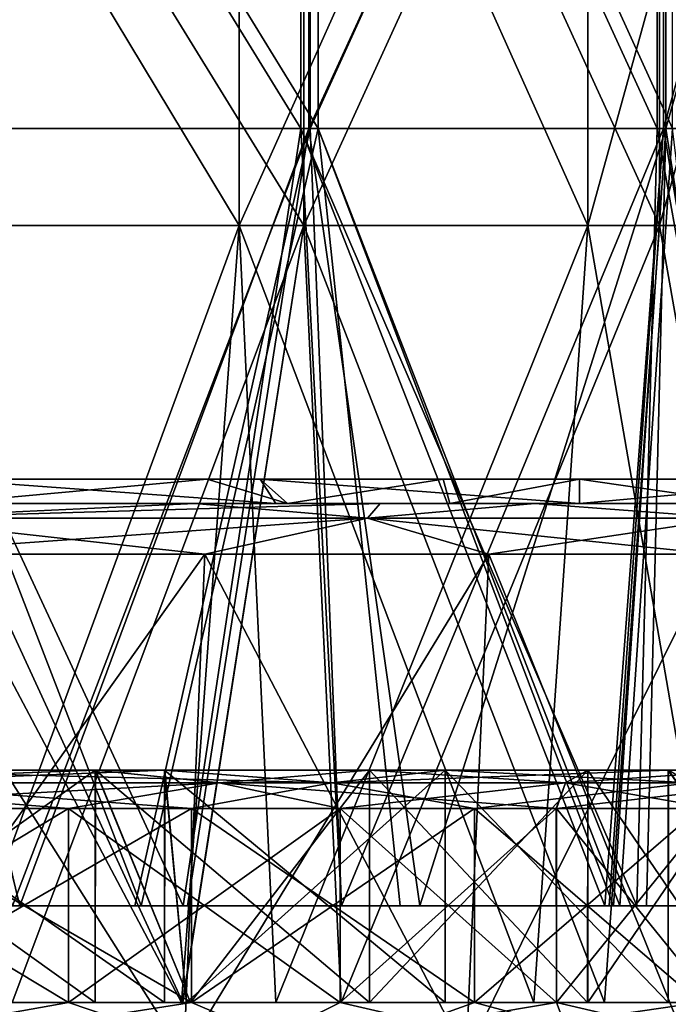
# Model space of a CAD drawing. Extents: x -207 to 207, y 0 to 988.
# Tile 92 of 144: x 150 to 184, y 206 to 257. Entities that reach past the tile are written whole.
import ezdxf

# ---------------------------------------------------------------- set-up
doc = ezdxf.new("R2010")
doc.units = 0
doc.header["$LTSCALE"] = 127.314815
for name, color, linetype in [('672', 7, 'CONTINUOUS'), ('673', 7, 'CONTINUOUS'), ('674', 7, 'CONTINUOUS'), ('675', 7, 'CONTINUOUS'), ('676', 7, 'CONTINUOUS'), ('677', 7, 'CONTINUOUS'), ('678', 7, 'CONTINUOUS'), ('679', 7, 'CONTINUOUS'), ('694', 7, 'CONTINUOUS'), ('695', 7, 'CONTINUOUS'), ('696', 7, 'CONTINUOUS'), ('697', 7, 'CONTINUOUS'), ('698', 7, 'CONTINUOUS'), ('699', 7, 'CONTINUOUS'), ('700', 7, 'CONTINUOUS'), ('701', 7, 'CONTINUOUS'), ('702', 7, 'CONTINUOUS'), ('703', 7, 'CONTINUOUS'), ('704', 7, 'CONTINUOUS'), ('705', 7, 'CONTINUOUS'), ('706', 7, 'CONTINUOUS'), ('707', 7, 'CONTINUOUS'), ('708', 7, 'CONTINUOUS'), ('709', 7, 'CONTINUOUS'), ('710', 7, 'CONTINUOUS'), ('711', 7, 'CONTINUOUS'), ('712', 7, 'CONTINUOUS'), ('713', 7, 'CONTINUOUS'), ('729', 7, 'CONTINUOUS'), ('731', 7, 'CONTINUOUS'), ('736', 7, 'CONTINUOUS')]:
    doc.layers.add(name, color=color, linetype=linetype)

msp = doc.modelspace()

# ---------------------------------------------------------------- linework, layer by layer
at = {"layer": '672', "color": 7, "linetype": 'CONTINUOUS'}
for points in [[(114.915, 233.5, -73.907), (128.898, 233.5, -33.771), (153.22, 233.5, -73.907), (114.915, 233.5, -73.907)], [(114.915, 233.5, -73.907), (153.22, 233.5, -73.907), (133.139, 233.5, -114.042), (114.915, 233.5, -73.907)], [(162.798, 233.5, 127.851), (149.003, 233.5, 86.634), (125.542, 233.5, 126.77), (162.798, 233.5, 127.851)], [(162.798, 233.5, 127.851), (125.542, 233.5, 126.77), (146.368, 233.5, 146.374), (162.798, 233.5, 127.851)], [(164.355, 233.5, 46.499), (131.194, 233.5, 6.364), (127.832, 233.5, 46.499), (164.355, 233.5, 46.499)], [(164.355, 233.5, 46.499), (127.832, 233.5, 46.499), (149.003, 233.5, 86.634), (164.355, 233.5, 46.499)], [(165.725, 233.5, -33.771), (128.898, 233.5, -33.771), (131.194, 233.5, 6.364), (165.725, 233.5, -33.771)], [(128.898, 233.5, -33.771), (165.725, 233.5, -33.771), (153.22, 233.5, -73.907), (128.898, 233.5, -33.771)], [(168.678, 233.5, 6.364), (165.725, 233.5, -33.771), (131.194, 233.5, 6.364), (168.678, 233.5, 6.364)], [(168.678, 233.5, 6.364), (131.194, 233.5, 6.364), (164.355, 233.5, 46.499), (168.678, 233.5, 6.364)], [(133.139, 233.5, -114.042), (153.22, 233.5, -73.907), (172.235, 233.5, -114.821), (133.139, 233.5, -114.042)], [(133.139, 233.5, -114.042), (172.235, 233.5, -114.821), (137.758, 233.5, -154.505), (133.139, 233.5, -114.042)], [(137.758, 233.5, -154.505), (172.235, 233.5, -114.821), (146.362, 233.5, -146.381), (137.758, 233.5, -154.505)], [(146.362, 233.5, -146.381), (172.235, 233.5, -114.821), (160.077, 233.5, -131.242), (146.362, 233.5, -146.381)], [(187.706, 233.5, 87.266), (164.355, 233.5, 46.499), (149.003, 233.5, 86.634), (187.706, 233.5, 87.266)], [(187.706, 233.5, 87.266), (149.003, 233.5, 86.634), (179.268, 233.5, 103.499), (187.706, 233.5, 87.266)], [(179.268, 233.5, 103.499), (149.003, 233.5, 86.634), (162.798, 233.5, 127.851), (179.268, 233.5, 103.499)], [(153.22, 233.5, -73.907), (165.725, 233.5, -33.771), (193.108, 233.5, -74.554), (153.22, 233.5, -73.907)], [(153.22, 233.5, -73.907), (193.108, 233.5, -74.554), (172.235, 233.5, -114.821), (153.22, 233.5, -73.907)], [(201.68, 233.5, 46.627), (168.678, 233.5, 6.364), (164.355, 233.5, 46.499), (201.68, 233.5, 46.627)], [(201.68, 233.5, 46.627), (164.355, 233.5, 46.499), (199.947, 233.5, 53.574), (201.68, 233.5, 46.627)], [(199.947, 233.5, 53.574), (164.355, 233.5, 46.499), (187.706, 233.5, 87.266), (199.947, 233.5, 53.574)], [(204.186, 233.5, -34.014), (165.725, 233.5, -33.771), (168.678, 233.5, 6.364), (204.186, 233.5, -34.014)], [(165.725, 233.5, -33.771), (204.186, 233.5, -34.014), (193.108, 233.5, -74.554), (165.725, 233.5, -33.771)], [(206.9, 233.5, 6.438), (204.186, 233.5, -34.014), (168.678, 233.5, 6.364), (206.9, 233.5, 6.438)], [(206.9, 233.5, 6.438), (168.678, 233.5, 6.364), (205.275, 233.5, 26.664), (206.9, 233.5, 6.438)], [(205.275, 233.5, 26.664), (168.678, 233.5, 6.364), (201.68, 233.5, 46.627), (205.275, 233.5, 26.664)], [(172.235, 233.5, -114.821), (193.108, 233.5, -74.554), (179.264, 233.5, -103.506), (172.235, 233.5, -114.821)]]:
    msp.add_3dface(points, dxfattribs=at)
at = {"layer": '673', "color": 7, "linetype": 'CONTINUOUS'}
for points in [[(146.362, 233.5, -146.381), (160.077, 233.5, -131.242), (146.368, 232.25, -146.374), (146.362, 233.5, -146.381)], [(146.368, 232.25, -146.374), (160.077, 233.5, -131.242), (164.219, 232.25, -126.02), (146.368, 232.25, -146.374)], [(160.077, 233.5, -131.242), (172.235, 233.5, -114.821), (164.219, 232.25, -126.02), (160.077, 233.5, -131.242)], [(164.219, 232.25, -126.02), (172.235, 233.5, -114.821), (172.59, 232.25, -114.287), (164.219, 232.25, -126.02)], [(172.235, 233.5, -114.821), (179.264, 233.5, -103.506), (172.59, 232.25, -114.287), (172.235, 233.5, -114.821)], [(172.59, 232.25, -114.287), (179.264, 233.5, -103.506), (179.268, 232.25, -103.499), (172.59, 232.25, -114.287)], [(179.264, 233.5, -103.506), (193.108, 233.5, -74.554), (179.268, 232.25, -103.499), (179.264, 233.5, -103.506)], [(179.268, 232.25, -103.499), (193.108, 233.5, -74.554), (191.24, 232.25, -79.222), (179.268, 232.25, -103.499)]]:
    msp.add_3dface(points, dxfattribs=at)
at = {"layer": '674', "color": 7, "linetype": 'CONTINUOUS'}
for points in [[(163.61, 232.25, 126.81), (146.368, 233.5, 146.374), (146.362, 232.25, 146.381), (163.61, 232.25, 126.81)], [(162.798, 233.5, 127.851), (146.368, 233.5, 146.374), (163.61, 232.25, 126.81), (162.798, 233.5, 127.851)], [(179.268, 233.5, 103.499), (162.798, 233.5, 127.851), (179.264, 232.25, 103.506), (179.268, 233.5, 103.499)], [(179.264, 232.25, 103.506), (162.798, 233.5, 127.851), (164.214, 232.25, 126.027), (179.264, 232.25, 103.506)], [(164.214, 232.25, 126.027), (162.798, 233.5, 127.851), (163.61, 232.25, 126.81), (164.214, 232.25, 126.027)], [(187.923, 232.25, 86.797), (179.268, 233.5, 103.499), (179.264, 232.25, 103.506), (187.923, 232.25, 86.797)], [(187.706, 233.5, 87.266), (179.268, 233.5, 103.499), (187.923, 232.25, 86.797), (187.706, 233.5, 87.266)]]:
    msp.add_3dface(points, dxfattribs=at)
at = {"layer": '675', "color": 7, "linetype": 'CONTINUOUS'}
for points in [[(146.368, 232.25, -146.374), (164.219, 232.25, -126.02), (144.485, 232.25, -144.506), (146.368, 232.25, -146.374)], [(164.219, 232.25, -126.02), (168.997, 232.25, -114.883), (144.485, 232.25, -144.506), (164.219, 232.25, -126.02)], [(159.437, 232.25, 127.82), (146.362, 232.25, 146.381), (144.492, 232.25, 144.5), (159.437, 232.25, 127.82)], [(163.61, 232.25, 126.81), (146.362, 232.25, 146.381), (159.437, 232.25, 127.82), (163.61, 232.25, 126.81)], [(163.61, 232.25, 126.81), (159.437, 232.25, 127.82), (176.97, 232.25, 102.175), (163.61, 232.25, 126.81)], [(164.214, 232.25, 126.027), (163.61, 232.25, 126.81), (176.97, 232.25, 102.175), (164.214, 232.25, 126.027)], [(179.264, 232.25, 103.506), (164.214, 232.25, 126.027), (176.97, 232.25, 102.175), (179.264, 232.25, 103.506)], [(164.219, 232.25, -126.02), (172.59, 232.25, -114.287), (168.997, 232.25, -114.883), (164.219, 232.25, -126.02)], [(168.997, 232.25, -114.883), (172.59, 232.25, -114.287), (176.965, 232.25, -102.182), (168.997, 232.25, -114.883)], [(172.59, 232.25, -114.287), (179.268, 232.25, -103.499), (176.965, 232.25, -102.182), (172.59, 232.25, -114.287)], [(179.268, 232.25, -103.499), (190.261, 232.25, -74.558), (176.965, 232.25, -102.182), (179.268, 232.25, -103.499)], [(184.79, 232.25, 87.239), (179.264, 232.25, 103.506), (176.97, 232.25, 102.175), (184.79, 232.25, 87.239)], [(187.923, 232.25, 86.797), (179.264, 232.25, 103.506), (184.79, 232.25, 87.239), (187.923, 232.25, 86.797)], [(179.268, 232.25, -103.499), (191.24, 232.25, -79.222), (190.261, 232.25, -74.558), (179.268, 232.25, -103.499)]]:
    msp.add_3dface(points, dxfattribs=at)
at = {"layer": '676', "color": 7, "linetype": 'CONTINUOUS'}
for points in [[(144.485, 232.25, -144.506), (168.997, 232.25, -114.883), (143.157, 231.495, -143.157), (144.485, 232.25, -144.506)], [(143.157, 231.495, -143.157), (168.997, 232.25, -114.883), (168.335, 231.495, -112.478), (143.157, 231.495, -143.157)], [(168.997, 232.25, -114.883), (176.965, 232.25, -102.182), (168.335, 231.495, -112.478), (168.997, 232.25, -114.883)], [(168.335, 231.495, -112.478), (176.965, 232.25, -102.182), (187.044, 231.495, -77.476), (168.335, 231.495, -112.478)], [(176.965, 232.25, -102.182), (190.261, 232.25, -74.558), (187.044, 231.495, -77.476), (176.965, 232.25, -102.182)], [(143.157, 231.495, -143.157), (168.335, 231.495, -112.478), (142.554, 229.644, -142.554), (143.157, 231.495, -143.157)], [(142.554, 229.644, -142.554), (168.335, 231.495, -112.478), (159.941, 229.644, -122.727), (142.554, 229.644, -142.554)], [(159.941, 229.644, -122.727), (168.335, 231.495, -112.478), (174.592, 229.644, -100.801), (159.941, 229.644, -122.727)], [(168.335, 231.495, -112.478), (187.044, 231.495, -77.476), (174.592, 229.644, -100.801), (168.335, 231.495, -112.478)], [(174.592, 229.644, -100.801), (187.044, 231.495, -77.476), (186.256, 229.644, -77.15), (174.592, 229.644, -100.801)]]:
    msp.add_3dface(points, dxfattribs=at)
at = {"layer": '677', "color": 7, "linetype": 'CONTINUOUS'}
for points in [[(159.437, 232.25, 127.82), (144.492, 232.25, 144.5), (143.157, 231.495, 143.157), (159.437, 232.25, 127.82)], [(168.335, 231.495, 112.478), (159.437, 232.25, 127.82), (143.157, 231.495, 143.157), (168.335, 231.495, 112.478)], [(176.97, 232.25, 102.175), (159.437, 232.25, 127.82), (168.335, 231.495, 112.478), (176.97, 232.25, 102.175)], [(187.044, 231.495, 77.476), (176.97, 232.25, 102.175), (168.335, 231.495, 112.478), (187.044, 231.495, 77.476)], [(184.79, 232.25, 87.239), (176.97, 232.25, 102.175), (187.044, 231.495, 77.476), (184.79, 232.25, 87.239)], [(159.941, 229.644, 122.727), (143.157, 231.495, 143.157), (142.554, 229.644, 142.554), (159.941, 229.644, 122.727)], [(168.335, 231.495, 112.478), (143.157, 231.495, 143.157), (159.941, 229.644, 122.727), (168.335, 231.495, 112.478)], [(174.592, 229.644, 100.801), (168.335, 231.495, 112.478), (159.941, 229.644, 122.727), (174.592, 229.644, 100.801)], [(187.044, 231.495, 77.476), (168.335, 231.495, 112.478), (186.256, 229.644, 77.15), (187.044, 231.495, 77.476)], [(186.256, 229.644, 77.15), (168.335, 231.495, 112.478), (174.592, 229.644, 100.801), (186.256, 229.644, 77.15)]]:
    msp.add_3dface(points, dxfattribs=at)
at = {"layer": '678', "color": 7, "linetype": 'CONTINUOUS'}
for points in [[(158.868, 203.822, 121.903), (142.554, 229.644, 142.554), (141.597, 203.822, 141.597), (158.868, 203.822, 121.903)], [(159.941, 229.644, 122.727), (142.554, 229.644, 142.554), (158.868, 203.822, 121.903), (159.941, 229.644, 122.727)], [(173.42, 203.822, 100.124), (159.941, 229.644, 122.727), (158.868, 203.822, 121.903), (173.42, 203.822, 100.124)], [(174.592, 229.644, 100.801), (159.941, 229.644, 122.727), (173.42, 203.822, 100.124), (174.592, 229.644, 100.801)], [(185.005, 203.822, 76.632), (174.592, 229.644, 100.801), (173.42, 203.822, 100.124), (185.005, 203.822, 76.632)], [(186.256, 229.644, 77.15), (174.592, 229.644, 100.801), (185.005, 203.822, 76.632), (186.256, 229.644, 77.15)]]:
    msp.add_3dface(points, dxfattribs=at)
at = {"layer": '679', "color": 7, "linetype": 'CONTINUOUS'}
for points in [[(142.554, 229.644, -142.554), (159.941, 229.644, -122.727), (141.597, 203.822, -141.597), (142.554, 229.644, -142.554)], [(141.597, 203.822, -141.597), (159.941, 229.644, -122.727), (158.868, 203.822, -121.903), (141.597, 203.822, -141.597)], [(159.941, 229.644, -122.727), (174.592, 229.644, -100.801), (158.868, 203.822, -121.903), (159.941, 229.644, -122.727)], [(158.868, 203.822, -121.903), (174.592, 229.644, -100.801), (173.42, 203.822, -100.124), (158.868, 203.822, -121.903)], [(174.592, 229.644, -100.801), (186.256, 229.644, -77.15), (173.42, 203.822, -100.124), (174.592, 229.644, -100.801)], [(173.42, 203.822, -100.124), (186.256, 229.644, -77.15), (185.005, 203.822, -76.632), (173.42, 203.822, -100.124)]]:
    msp.add_3dface(points, dxfattribs=at)
at = {"layer": '694', "linetype": 'CONTINUOUS'}
for points in [[(137.532, 246.595, -137.532), (161.721, 246.595, -108.058), (137.532, 286.73, -137.532), (137.532, 246.595, -137.532)], [(137.532, 286.73, -137.532), (161.721, 246.595, -108.058), (161.721, 286.73, -108.058), (137.532, 286.73, -137.532)], [(161.721, 246.595, -108.058), (179.695, 246.595, -74.432), (161.721, 286.73, -108.058), (161.721, 246.595, -108.058)], [(161.721, 286.73, -108.058), (179.695, 246.595, -74.432), (179.695, 286.73, -74.432), (161.721, 286.73, -108.058)], [(179.695, 246.595, -74.432), (190.763, 246.595, -37.945), (179.695, 286.73, -74.432), (179.695, 246.595, -74.432)], [(179.695, 286.73, -74.432), (190.763, 246.595, -37.945), (190.763, 286.73, -37.945), (179.695, 286.73, -74.432)], [(146.984, 206.5, -127.381), (158.747, 206.5, -112.382), (137.532, 246.595, -137.532), (146.984, 206.5, -127.381)], [(137.532, 246.595, -137.532), (158.747, 206.5, -112.382), (161.721, 246.595, -108.058), (137.532, 246.595, -137.532)], [(158.747, 206.5, -112.382), (163.614, 206.5, -105.17), (161.721, 246.595, -108.058), (158.747, 206.5, -112.382)], [(163.614, 206.5, -105.17), (176.915, 206.5, -80.816), (161.721, 246.595, -108.058), (163.614, 206.5, -105.17)], [(161.721, 246.595, -108.058), (176.915, 206.5, -80.816), (179.695, 246.595, -74.432), (161.721, 246.595, -108.058)], [(176.915, 206.5, -80.816), (186.618, 206.5, -54.809), (179.695, 246.595, -74.432), (176.915, 206.5, -80.816)], [(179.695, 246.595, -74.432), (186.618, 206.5, -54.809), (190.763, 246.595, -37.945), (179.695, 246.595, -74.432)]]:
    msp.add_3dface(points, dxfattribs=at)
at = {"layer": '695', "linetype": 'CONTINUOUS'}
for points in [[(161.721, 246.595, 108.058), (137.532, 246.595, 137.532), (161.721, 286.73, 108.058), (161.721, 246.595, 108.058)], [(161.721, 286.73, 108.058), (137.532, 246.595, 137.532), (137.532, 286.73, 137.532), (161.721, 286.73, 108.058)], [(179.695, 246.595, 74.432), (161.721, 246.595, 108.058), (179.695, 286.73, 74.432), (179.695, 246.595, 74.432)], [(179.695, 286.73, 74.432), (161.721, 246.595, 108.058), (161.721, 286.73, 108.058), (179.695, 286.73, 74.432)], [(190.763, 246.595, 37.945), (179.695, 246.595, 74.432), (190.763, 286.73, 37.945), (190.763, 246.595, 37.945)], [(190.763, 286.73, 37.945), (179.695, 246.595, 74.432), (179.695, 286.73, 74.432), (190.763, 286.73, 37.945)], [(161.721, 246.595, 108.058), (146.99, 206.5, 127.374), (137.532, 246.595, 137.532), (161.721, 246.595, 108.058)], [(158.747, 206.5, 112.382), (146.99, 206.5, 127.374), (161.721, 246.595, 108.058), (158.747, 206.5, 112.382)], [(163.618, 206.5, 105.163), (158.747, 206.5, 112.382), (161.721, 246.595, 108.058), (163.618, 206.5, 105.163)], [(179.695, 246.595, 74.432), (163.618, 206.5, 105.163), (161.721, 246.595, 108.058), (179.695, 246.595, 74.432)], [(176.918, 206.5, 80.81), (163.618, 206.5, 105.163), (179.695, 246.595, 74.432), (176.918, 206.5, 80.81)], [(186.62, 206.5, 54.803), (176.918, 206.5, 80.81), (179.695, 246.595, 74.432), (186.62, 206.5, 54.803)], [(190.763, 246.595, 37.945), (186.62, 206.5, 54.803), (179.695, 246.595, 74.432), (190.763, 246.595, 37.945)]]:
    msp.add_3dface(points, dxfattribs=at)
at = {"layer": '696', "linetype": 'CONTINUOUS'}
for points in [[(150.011, 206.5, -129.996), (158.806, 206.5, -119.091), (146.984, 206.5, -127.381), (150.011, 206.5, -129.996)], [(158.806, 206.5, -119.091), (158.747, 206.5, -112.382), (146.984, 206.5, -127.381), (158.806, 206.5, -119.091)], [(158.807, 206.5, 119.091), (150.005, 206.5, 130.003), (146.99, 206.5, 127.374), (158.807, 206.5, 119.091)], [(158.747, 206.5, 112.382), (158.807, 206.5, 119.091), (146.99, 206.5, 127.374), (158.747, 206.5, 112.382)], [(166.979, 206.5, 107.332), (158.807, 206.5, 119.091), (158.747, 206.5, 112.382), (166.979, 206.5, 107.332)], [(166.979, 206.5, 107.332), (158.747, 206.5, 112.382), (163.618, 206.5, 105.163), (166.979, 206.5, 107.332)], [(158.806, 206.5, -119.091), (166.983, 206.5, -107.326), (158.747, 206.5, -112.382), (158.806, 206.5, -119.091)], [(158.747, 206.5, -112.382), (166.983, 206.5, -107.326), (163.614, 206.5, -105.17), (158.747, 206.5, -112.382)], [(166.983, 206.5, -107.326), (180.557, 206.5, -82.47), (163.614, 206.5, -105.17), (166.983, 206.5, -107.326)], [(163.614, 206.5, -105.17), (180.557, 206.5, -82.47), (176.915, 206.5, -80.816), (163.614, 206.5, -105.17)], [(180.555, 206.5, 82.476), (166.979, 206.5, 107.332), (163.618, 206.5, 105.163), (180.555, 206.5, 82.476)], [(176.918, 206.5, 80.81), (180.555, 206.5, 82.476), (163.618, 206.5, 105.163), (176.918, 206.5, 80.81)], [(180.557, 206.5, -82.47), (190.458, 206.5, -55.928), (176.915, 206.5, -80.816), (180.557, 206.5, -82.47)], [(176.915, 206.5, -80.816), (190.458, 206.5, -55.928), (186.618, 206.5, -54.809), (176.915, 206.5, -80.816)], [(190.456, 206.5, 55.934), (180.555, 206.5, 82.476), (176.918, 206.5, 80.81), (190.456, 206.5, 55.934)], [(186.62, 206.5, 54.803), (190.456, 206.5, 55.934), (176.918, 206.5, 80.81), (186.62, 206.5, 54.803)]]:
    msp.add_3dface(points, dxfattribs=at)
at = {"layer": '697', "linetype": 'CONTINUOUS'}
for points in [[(140.361, 246.595, 140.361), (165.047, 246.595, 110.281), (140.361, 286.73, 140.361), (140.361, 246.595, 140.361)], [(140.361, 286.73, 140.361), (165.047, 246.595, 110.281), (165.047, 286.73, 110.281), (140.361, 286.73, 140.361)], [(165.047, 246.595, 110.281), (183.39, 246.595, 75.963), (165.047, 286.73, 110.281), (165.047, 246.595, 110.281)], [(165.047, 286.73, 110.281), (183.39, 246.595, 75.963), (183.39, 286.73, 75.963), (165.047, 286.73, 110.281)], [(183.39, 246.595, 75.963), (194.686, 246.595, 38.725), (183.39, 286.73, 75.963), (183.39, 246.595, 75.963)], [(183.39, 286.73, 75.963), (194.686, 246.595, 38.725), (194.686, 286.73, 38.725), (183.39, 286.73, 75.963)], [(150.005, 206.5, 130.003), (158.807, 206.5, 119.091), (140.361, 246.595, 140.361), (150.005, 206.5, 130.003)], [(140.361, 246.595, 140.361), (158.807, 206.5, 119.091), (165.047, 246.595, 110.281), (140.361, 246.595, 140.361)], [(158.807, 206.5, 119.091), (166.979, 206.5, 107.332), (165.047, 246.595, 110.281), (158.807, 206.5, 119.091)], [(166.979, 206.5, 107.332), (180.555, 206.5, 82.476), (165.047, 246.595, 110.281), (166.979, 206.5, 107.332)], [(165.047, 246.595, 110.281), (180.555, 206.5, 82.476), (183.39, 246.595, 75.963), (165.047, 246.595, 110.281)], [(180.555, 206.5, 82.476), (190.456, 206.5, 55.934), (183.39, 246.595, 75.963), (180.555, 206.5, 82.476)], [(183.39, 246.595, 75.963), (190.456, 206.5, 55.934), (194.686, 246.595, 38.725), (183.39, 246.595, 75.963)]]:
    msp.add_3dface(points, dxfattribs=at)
at = {"layer": '698', "linetype": 'CONTINUOUS'}
for points in [[(165.047, 246.595, -110.281), (140.361, 246.595, -140.361), (165.047, 286.73, -110.281), (165.047, 246.595, -110.281)], [(165.047, 286.73, -110.281), (140.361, 246.595, -140.361), (140.361, 286.73, -140.361), (165.047, 286.73, -110.281)], [(183.39, 246.595, -75.963), (165.047, 246.595, -110.281), (183.39, 286.73, -75.963), (183.39, 246.595, -75.963)], [(183.39, 286.73, -75.963), (165.047, 246.595, -110.281), (165.047, 286.73, -110.281), (183.39, 286.73, -75.963)], [(194.686, 246.595, -38.725), (183.39, 246.595, -75.963), (194.686, 286.73, -38.725), (194.686, 246.595, -38.725)], [(194.686, 286.73, -38.725), (183.39, 246.595, -75.963), (183.39, 286.73, -75.963), (194.686, 286.73, -38.725)], [(165.047, 246.595, -110.281), (150.011, 206.5, -129.996), (140.361, 246.595, -140.361), (165.047, 246.595, -110.281)], [(158.806, 206.5, -119.091), (150.011, 206.5, -129.996), (165.047, 246.595, -110.281), (158.806, 206.5, -119.091)], [(166.983, 206.5, -107.326), (158.806, 206.5, -119.091), (165.047, 246.595, -110.281), (166.983, 206.5, -107.326)], [(183.39, 246.595, -75.963), (166.983, 206.5, -107.326), (165.047, 246.595, -110.281), (183.39, 246.595, -75.963)], [(180.557, 206.5, -82.47), (166.983, 206.5, -107.326), (183.39, 246.595, -75.963), (180.557, 206.5, -82.47)], [(190.458, 206.5, -55.928), (180.557, 206.5, -82.47), (183.39, 246.595, -75.963), (190.458, 206.5, -55.928)], [(194.686, 246.595, -38.725), (190.458, 206.5, -55.928), (183.39, 246.595, -75.963), (194.686, 246.595, -38.725)]]:
    msp.add_3dface(points, dxfattribs=at)
at = {"layer": '699', "color": 7, "linetype": 'CONTINUOUS'}
for points in [[(152.913, 216.516, -117.346), (136.289, 216.516, -136.301), (136.295, 206.5, -136.295), (152.913, 216.516, -117.346)], [(152.919, 206.5, -117.339), (152.913, 216.516, -117.346), (136.295, 206.5, -136.295), (152.919, 206.5, -117.339)], [(166.922, 216.516, -96.383), (152.913, 216.516, -117.346), (152.919, 206.5, -117.339), (166.922, 216.516, -96.383)], [(166.926, 206.5, -96.375), (166.922, 216.516, -96.383), (152.919, 206.5, -117.339), (166.926, 206.5, -96.375)], [(178.074, 216.516, -73.771), (166.922, 216.516, -96.383), (166.926, 206.5, -96.375), (178.074, 216.516, -73.771)], [(178.078, 206.5, -73.762), (178.074, 216.516, -73.771), (166.926, 206.5, -96.375), (178.078, 206.5, -73.762)], [(186.18, 216.516, -49.897), (178.074, 216.516, -73.771), (178.078, 206.5, -73.762), (186.18, 216.516, -49.897)], [(186.182, 206.5, -49.887), (186.18, 216.516, -49.897), (178.078, 206.5, -73.762), (186.182, 206.5, -49.887)]]:
    msp.add_3dface(points, dxfattribs=at)
at = {"layer": '700', "color": 7, "linetype": 'CONTINUOUS'}
for points in [[(152.919, 206.5, 117.339), (136.295, 206.5, 136.295), (136.297, 216.516, 136.293), (152.919, 206.5, 117.339)], [(152.92, 216.516, 117.337), (152.919, 206.5, 117.339), (136.297, 216.516, 136.293), (152.92, 216.516, 117.337)], [(166.926, 206.5, 96.375), (152.919, 206.5, 117.339), (152.92, 216.516, 117.337), (166.926, 206.5, 96.375)], [(166.927, 216.516, 96.373), (166.926, 206.5, 96.375), (152.92, 216.516, 117.337), (166.927, 216.516, 96.373)], [(178.078, 206.5, 73.762), (166.926, 206.5, 96.375), (166.927, 216.516, 96.373), (178.078, 206.5, 73.762)], [(178.078, 216.516, 73.761), (178.078, 206.5, 73.762), (166.927, 216.516, 96.373), (178.078, 216.516, 73.761)], [(186.182, 206.5, 49.887), (178.078, 206.5, 73.762), (178.078, 216.516, 73.761), (186.182, 206.5, 49.887)], [(186.182, 216.516, 49.886), (186.182, 206.5, 49.887), (178.078, 216.516, 73.761), (186.182, 216.516, 49.886)]]:
    msp.add_3dface(points, dxfattribs=at)
at = {"layer": '701', "color": 7, "linetype": 'CONTINUOUS'}
for points in [[(136.295, 206.5, 136.295), (152.919, 206.5, 117.339), (137.12, 203.676, 137.12), (136.295, 206.5, 136.295)], [(137.12, 203.676, 137.12), (152.919, 206.5, 117.339), (161.236, 203.676, 107.735), (137.12, 203.676, 137.12)], [(141.123, 203.672, 141.123), (165.943, 203.672, 110.88), (141.952, 206.5, 141.952), (141.123, 203.672, 141.123)], [(141.952, 206.5, 141.952), (165.943, 203.672, 110.88), (159.266, 206.5, 122.209), (141.952, 206.5, 141.952)], [(152.919, 206.5, 117.339), (166.926, 206.5, 96.375), (161.236, 203.676, 107.735), (152.919, 206.5, 117.339)], [(159.266, 206.5, 122.209), (165.943, 203.672, 110.88), (173.855, 206.5, 100.375), (159.266, 206.5, 122.209)], [(166.926, 206.5, 96.375), (178.078, 206.5, 73.762), (161.236, 203.676, 107.735), (166.926, 206.5, 96.375)], [(161.236, 203.676, 107.735), (178.078, 206.5, 73.762), (179.156, 203.676, 74.209), (161.236, 203.676, 107.735)], [(165.943, 203.672, 110.88), (184.386, 203.672, 76.375), (173.855, 206.5, 100.375), (165.943, 203.672, 110.88)], [(173.855, 206.5, 100.375), (184.386, 203.672, 76.375), (185.469, 206.5, 76.824), (173.855, 206.5, 100.375)], [(178.078, 206.5, 73.762), (186.182, 206.5, 49.887), (179.156, 203.676, 74.209), (178.078, 206.5, 73.762)], [(179.156, 203.676, 74.209), (186.182, 206.5, 49.887), (190.191, 203.676, 37.831), (179.156, 203.676, 74.209)]]:
    msp.add_3dface(points, dxfattribs=at)
at = {"layer": '702', "color": 7, "linetype": 'CONTINUOUS'}
for points in [[(152.919, 206.5, -117.339), (136.295, 206.5, -136.295), (161.236, 203.676, -107.735), (152.919, 206.5, -117.339)], [(161.236, 203.676, -107.735), (136.295, 206.5, -136.295), (137.12, 203.676, -137.12), (161.236, 203.676, -107.735)], [(165.943, 203.672, -110.88), (141.123, 203.672, -141.123), (159.266, 206.5, -122.209), (165.943, 203.672, -110.88)], [(159.266, 206.5, -122.209), (141.123, 203.672, -141.123), (141.952, 206.5, -141.952), (159.266, 206.5, -122.209)], [(166.926, 206.5, -96.375), (152.919, 206.5, -117.339), (161.236, 203.676, -107.735), (166.926, 206.5, -96.375)], [(173.855, 206.5, -100.375), (165.943, 203.672, -110.88), (159.266, 206.5, -122.209), (173.855, 206.5, -100.375)], [(179.156, 203.676, -74.209), (166.926, 206.5, -96.375), (161.236, 203.676, -107.735), (179.156, 203.676, -74.209)], [(184.386, 203.672, -76.375), (165.943, 203.672, -110.88), (185.469, 206.5, -76.824), (184.386, 203.672, -76.375)], [(185.469, 206.5, -76.824), (165.943, 203.672, -110.88), (173.855, 206.5, -100.375), (185.469, 206.5, -76.824)], [(178.078, 206.5, -73.762), (166.926, 206.5, -96.375), (179.156, 203.676, -74.209), (178.078, 206.5, -73.762)], [(186.182, 206.5, -49.887), (178.078, 206.5, -73.762), (190.191, 203.676, -37.831), (186.182, 206.5, -49.887)], [(190.191, 203.676, -37.831), (178.078, 206.5, -73.762), (179.156, 203.676, -74.209), (190.191, 203.676, -37.831)]]:
    msp.add_3dface(points, dxfattribs=at)
at = {"layer": '703', "color": 7, "linetype": 'CONTINUOUS'}
for points in [[(159.26, 216.516, -122.216), (141.952, 206.5, -141.952), (141.946, 216.516, -141.958), (159.26, 216.516, -122.216)], [(159.266, 206.5, -122.209), (141.952, 206.5, -141.952), (159.26, 216.516, -122.216), (159.266, 206.5, -122.209)], [(173.85, 216.516, -100.383), (159.266, 206.5, -122.209), (159.26, 216.516, -122.216), (173.85, 216.516, -100.383)], [(173.855, 206.5, -100.375), (159.266, 206.5, -122.209), (173.85, 216.516, -100.383), (173.855, 206.5, -100.375)], [(185.465, 216.516, -76.833), (173.855, 206.5, -100.375), (173.85, 216.516, -100.383), (185.465, 216.516, -76.833)], [(185.469, 206.5, -76.824), (173.855, 206.5, -100.375), (185.465, 216.516, -76.833), (185.469, 206.5, -76.824)]]:
    msp.add_3dface(points, dxfattribs=at)
at = {"layer": '704', "color": 7, "linetype": 'CONTINUOUS'}
for points in [[(141.952, 206.5, 141.952), (159.266, 206.5, 122.209), (141.954, 216.516, 141.95), (141.952, 206.5, 141.952)], [(141.954, 216.516, 141.95), (159.266, 206.5, 122.209), (159.267, 216.516, 122.207), (141.954, 216.516, 141.95)], [(159.266, 206.5, 122.209), (173.855, 206.5, 100.375), (159.267, 216.516, 122.207), (159.266, 206.5, 122.209)], [(159.267, 216.516, 122.207), (173.855, 206.5, 100.375), (173.856, 216.516, 100.373), (159.267, 216.516, 122.207)], [(173.855, 206.5, 100.375), (185.469, 206.5, 76.824), (173.856, 216.516, 100.373), (173.855, 206.5, 100.375)], [(173.856, 216.516, 100.373), (185.469, 206.5, 76.824), (185.469, 216.516, 76.822), (173.856, 216.516, 100.373)]]:
    msp.add_3dface(points, dxfattribs=at)
at = {"layer": '705', "color": 7, "linetype": 'CONTINUOUS'}
for points in [[(141.598, 217.839, 141.598), (166.502, 217.839, 111.253), (140.716, 218.5, 140.712), (141.598, 217.839, 141.598)], [(140.716, 218.5, 140.712), (166.502, 217.839, 111.253), (157.879, 218.5, 121.142), (140.716, 218.5, 140.712)], [(157.879, 218.5, 121.142), (166.502, 217.839, 111.253), (172.34, 218.5, 99.498), (157.879, 218.5, 121.142)], [(166.502, 217.839, 111.253), (185.007, 217.839, 76.632), (172.34, 218.5, 99.498), (166.502, 217.839, 111.253)], [(172.34, 218.5, 99.498), (185.007, 217.839, 76.632), (183.853, 218.5, 76.153), (172.34, 218.5, 99.498)], [(141.954, 216.516, 141.95), (159.267, 216.516, 122.207), (141.598, 217.839, 141.598), (141.954, 216.516, 141.95)], [(141.598, 217.839, 141.598), (159.267, 216.516, 122.207), (166.502, 217.839, 111.253), (141.598, 217.839, 141.598)], [(159.267, 216.516, 122.207), (173.856, 216.516, 100.373), (166.502, 217.839, 111.253), (159.267, 216.516, 122.207)], [(166.502, 217.839, 111.253), (173.856, 216.516, 100.373), (185.007, 217.839, 76.632), (166.502, 217.839, 111.253)], [(173.856, 216.516, 100.373), (185.469, 216.516, 76.822), (185.007, 217.839, 76.632), (173.856, 216.516, 100.373)]]:
    msp.add_3dface(points, dxfattribs=at)
at = {"layer": '706', "color": 7, "linetype": 'CONTINUOUS'}
for points in [[(157.872, 218.5, -121.151), (141.598, 217.839, -141.598), (140.708, 218.5, -140.72), (157.872, 218.5, -121.151)], [(166.502, 217.839, -111.253), (141.598, 217.839, -141.598), (157.872, 218.5, -121.151), (166.502, 217.839, -111.253)], [(172.334, 218.5, -99.508), (166.502, 217.839, -111.253), (157.872, 218.5, -121.151), (172.334, 218.5, -99.508)], [(185.007, 217.839, -76.632), (166.502, 217.839, -111.253), (183.848, 218.5, -76.163), (185.007, 217.839, -76.632)], [(183.848, 218.5, -76.163), (166.502, 217.839, -111.253), (172.334, 218.5, -99.508), (183.848, 218.5, -76.163)], [(159.26, 216.516, -122.216), (141.946, 216.516, -141.958), (141.598, 217.839, -141.598), (159.26, 216.516, -122.216)], [(166.502, 217.839, -111.253), (159.26, 216.516, -122.216), (141.598, 217.839, -141.598), (166.502, 217.839, -111.253)], [(173.85, 216.516, -100.383), (159.26, 216.516, -122.216), (166.502, 217.839, -111.253), (173.85, 216.516, -100.383)], [(185.007, 217.839, -76.632), (173.85, 216.516, -100.383), (166.502, 217.839, -111.253), (185.007, 217.839, -76.632)], [(185.465, 216.516, -76.833), (173.85, 216.516, -100.383), (185.007, 217.839, -76.632), (185.465, 216.516, -76.833)]]:
    msp.add_3dface(points, dxfattribs=at)
at = {"layer": '707', "color": 7, "linetype": 'CONTINUOUS'}
for points in [[(157.867, 206.5, -121.157), (140.708, 218.5, -140.72), (140.707, 206.5, -140.721), (157.867, 206.5, -121.157)], [(157.872, 218.5, -121.151), (140.708, 218.5, -140.72), (157.867, 206.5, -121.157), (157.872, 218.5, -121.151)], [(158.998, 206.5, -119.668), (157.872, 218.5, -121.151), (157.867, 206.5, -121.157), (158.998, 206.5, -119.668)], [(172.334, 218.5, -99.508), (157.872, 218.5, -121.151), (172.334, 206.5, -99.509), (172.334, 218.5, -99.508)], [(172.334, 206.5, -99.509), (157.872, 218.5, -121.151), (158.998, 206.5, -119.668), (172.334, 206.5, -99.509)], [(183.848, 218.5, -76.163), (172.334, 218.5, -99.508), (183.844, 206.5, -76.172), (183.848, 218.5, -76.163)], [(183.844, 206.5, -76.172), (172.334, 218.5, -99.508), (172.334, 206.5, -99.509), (183.844, 206.5, -76.172)], [(192.217, 206.5, -51.513), (183.848, 218.5, -76.163), (183.844, 206.5, -76.172), (192.217, 206.5, -51.513)]]:
    msp.add_3dface(points, dxfattribs=at)
at = {"layer": '708', "color": 7, "linetype": 'CONTINUOUS'}
for points in [[(140.714, 206.5, 140.714), (140.716, 218.5, 140.712), (157.872, 206.5, 121.15), (140.714, 206.5, 140.714)], [(140.716, 218.5, 140.712), (157.879, 218.5, 121.142), (157.872, 206.5, 121.15), (140.716, 218.5, 140.712)], [(157.872, 206.5, 121.15), (157.879, 218.5, 121.142), (158.998, 206.5, 119.669), (157.872, 206.5, 121.15)], [(157.879, 218.5, 121.142), (172.34, 218.5, 99.498), (158.998, 206.5, 119.669), (157.879, 218.5, 121.142)], [(158.998, 206.5, 119.669), (172.34, 218.5, 99.498), (172.338, 206.5, 99.502), (158.998, 206.5, 119.669)], [(172.338, 206.5, 99.502), (172.34, 218.5, 99.498), (183.847, 206.5, 76.166), (172.338, 206.5, 99.502)], [(172.34, 218.5, 99.498), (183.853, 218.5, 76.153), (183.847, 206.5, 76.166), (172.34, 218.5, 99.498)], [(183.847, 206.5, 76.166), (183.853, 218.5, 76.153), (192.219, 206.5, 51.505), (183.847, 206.5, 76.166)]]:
    msp.add_3dface(points, dxfattribs=at)
at = {"layer": '709', "color": 7, "linetype": 'CONTINUOUS'}
for points in [[(140.714, 206.5, 140.714), (157.872, 206.5, 121.15), (137.52, 206.5, 137.544), (140.714, 206.5, 140.714)], [(157.872, 206.5, 121.15), (158.998, 206.5, 119.669), (137.52, 206.5, 137.544), (157.872, 206.5, 121.15)], [(137.52, 206.5, 137.544), (158.998, 206.5, 119.669), (154.295, 206.5, 118.419), (137.52, 206.5, 137.544)], [(157.867, 206.5, -121.157), (140.707, 206.5, -140.721), (137.527, 206.5, -137.537), (157.867, 206.5, -121.157)], [(154.301, 206.5, -118.412), (157.867, 206.5, -121.157), (137.527, 206.5, -137.537), (154.301, 206.5, -118.412)], [(158.998, 206.5, 119.669), (159.207, 206.5, 111.729), (154.295, 206.5, 118.419), (158.998, 206.5, 119.669)], [(158.998, 206.5, -119.668), (157.867, 206.5, -121.157), (154.301, 206.5, -118.412), (158.998, 206.5, -119.668)], [(159.207, 206.5, -111.729), (158.998, 206.5, -119.668), (154.301, 206.5, -118.412), (159.207, 206.5, -111.729)], [(172.334, 206.5, -99.509), (158.998, 206.5, -119.668), (159.207, 206.5, -111.729), (172.334, 206.5, -99.509)], [(158.998, 206.5, 119.669), (172.338, 206.5, 99.502), (159.207, 206.5, 111.729), (158.998, 206.5, 119.669)], [(168.442, 206.5, -97.251), (172.334, 206.5, -99.509), (159.207, 206.5, -111.729), (168.442, 206.5, -97.251)], [(159.207, 206.5, 111.729), (172.338, 206.5, 99.502), (168.437, 206.5, 97.258), (159.207, 206.5, 111.729)], [(172.338, 206.5, 99.502), (183.847, 206.5, 76.166), (168.437, 206.5, 97.258), (172.338, 206.5, 99.502)], [(168.437, 206.5, 97.258), (183.847, 206.5, 76.166), (179.689, 206.5, 74.446), (168.437, 206.5, 97.258)], [(183.844, 206.5, -76.172), (172.334, 206.5, -99.509), (168.442, 206.5, -97.251), (183.844, 206.5, -76.172)], [(179.691, 206.5, -74.44), (183.844, 206.5, -76.172), (168.442, 206.5, -97.251), (179.691, 206.5, -74.44)], [(183.847, 206.5, 76.166), (192.219, 206.5, 51.505), (179.689, 206.5, 74.446), (183.847, 206.5, 76.166)], [(179.689, 206.5, 74.446), (192.219, 206.5, 51.505), (187.871, 206.5, 50.345), (179.689, 206.5, 74.446)], [(192.217, 206.5, -51.513), (183.844, 206.5, -76.172), (179.691, 206.5, -74.44), (192.217, 206.5, -51.513)], [(187.873, 206.5, -50.338), (192.217, 206.5, -51.513), (179.691, 206.5, -74.44), (187.873, 206.5, -50.338)]]:
    msp.add_3dface(points, dxfattribs=at)
at = {"layer": '710', "color": 7, "linetype": 'CONTINUOUS'}
for points in [[(154.302, 218.5, -118.411), (137.527, 206.5, -137.537), (137.526, 218.5, -137.538), (154.302, 218.5, -118.411)], [(154.301, 206.5, -118.412), (137.527, 206.5, -137.537), (154.302, 218.5, -118.411), (154.301, 206.5, -118.412)], [(159.207, 206.5, -111.729), (154.301, 206.5, -118.412), (154.302, 218.5, -118.411), (159.207, 206.5, -111.729)], [(168.437, 218.5, -97.258), (159.207, 206.5, -111.729), (154.302, 218.5, -118.411), (168.437, 218.5, -97.258)], [(168.442, 206.5, -97.251), (159.207, 206.5, -111.729), (168.437, 218.5, -97.258), (168.442, 206.5, -97.251)], [(179.691, 218.5, -74.441), (168.442, 206.5, -97.251), (168.437, 218.5, -97.258), (179.691, 218.5, -74.441)], [(179.691, 206.5, -74.44), (168.442, 206.5, -97.251), (179.691, 218.5, -74.441), (179.691, 206.5, -74.44)], [(187.873, 206.5, -50.338), (179.691, 206.5, -74.44), (187.87, 218.5, -50.35), (187.873, 206.5, -50.338)], [(187.87, 218.5, -50.35), (179.691, 206.5, -74.44), (179.691, 218.5, -74.441), (187.87, 218.5, -50.35)]]:
    msp.add_3dface(points, dxfattribs=at)
at = {"layer": '711', "color": 7, "linetype": 'CONTINUOUS'}
for points in [[(137.52, 206.5, 137.544), (154.295, 206.5, 118.419), (137.534, 218.5, 137.53), (137.52, 206.5, 137.544)], [(137.534, 218.5, 137.53), (154.295, 206.5, 118.419), (154.309, 218.5, 118.402), (137.534, 218.5, 137.53)], [(154.295, 206.5, 118.419), (159.207, 206.5, 111.729), (154.309, 218.5, 118.402), (154.295, 206.5, 118.419)], [(159.207, 206.5, 111.729), (168.437, 206.5, 97.258), (154.309, 218.5, 118.402), (159.207, 206.5, 111.729)], [(154.309, 218.5, 118.402), (168.437, 206.5, 97.258), (168.443, 218.5, 97.248), (154.309, 218.5, 118.402)], [(168.437, 206.5, 97.258), (179.689, 206.5, 74.446), (168.443, 218.5, 97.248), (168.437, 206.5, 97.258)], [(168.443, 218.5, 97.248), (179.689, 206.5, 74.446), (179.695, 218.5, 74.431), (168.443, 218.5, 97.248)], [(179.689, 206.5, 74.446), (187.871, 206.5, 50.345), (179.695, 218.5, 74.431), (179.689, 206.5, 74.446)], [(179.695, 218.5, 74.431), (187.871, 206.5, 50.345), (187.873, 218.5, 50.339), (179.695, 218.5, 74.431)]]:
    msp.add_3dface(points, dxfattribs=at)
at = {"layer": '712', "color": 7, "linetype": 'CONTINUOUS'}
for points in [[(137.534, 218.5, 137.53), (154.309, 218.5, 118.402), (136.648, 217.839, 136.648), (137.534, 218.5, 137.53)], [(136.648, 217.839, 136.648), (154.309, 218.5, 118.402), (160.682, 217.839, 107.364), (136.648, 217.839, 136.648)], [(154.309, 218.5, 118.402), (168.443, 218.5, 97.248), (160.682, 217.839, 107.364), (154.309, 218.5, 118.402)], [(160.682, 217.839, 107.364), (168.443, 218.5, 97.248), (178.54, 217.839, 73.954), (160.682, 217.839, 107.364)], [(168.443, 218.5, 97.248), (179.695, 218.5, 74.431), (178.54, 217.839, 73.954), (168.443, 218.5, 97.248)], [(179.695, 218.5, 74.431), (187.873, 218.5, 50.339), (178.54, 217.839, 73.954), (179.695, 218.5, 74.431)], [(178.54, 217.839, 73.954), (187.873, 218.5, 50.339), (189.537, 217.839, 37.701), (178.54, 217.839, 73.954)], [(152.92, 216.516, 117.337), (136.297, 216.516, 136.293), (160.682, 217.839, 107.364), (152.92, 216.516, 117.337)], [(136.297, 216.516, 136.293), (136.648, 217.839, 136.648), (160.682, 217.839, 107.364), (136.297, 216.516, 136.293)], [(166.927, 216.516, 96.373), (152.92, 216.516, 117.337), (160.682, 217.839, 107.364), (166.927, 216.516, 96.373)], [(166.927, 216.516, 96.373), (160.682, 217.839, 107.364), (178.54, 217.839, 73.954), (166.927, 216.516, 96.373)], [(178.078, 216.516, 73.761), (166.927, 216.516, 96.373), (178.54, 217.839, 73.954), (178.078, 216.516, 73.761)], [(186.182, 216.516, 49.886), (178.078, 216.516, 73.761), (189.537, 217.839, 37.701), (186.182, 216.516, 49.886)], [(178.078, 216.516, 73.761), (178.54, 217.839, 73.954), (189.537, 217.839, 37.701), (178.078, 216.516, 73.761)]]:
    msp.add_3dface(points, dxfattribs=at)
at = {"layer": '713', "color": 7, "linetype": 'CONTINUOUS'}
for points in [[(154.302, 218.5, -118.411), (137.526, 218.5, -137.538), (136.648, 217.839, -136.648), (154.302, 218.5, -118.411)], [(160.682, 217.839, -107.364), (154.302, 218.5, -118.411), (136.648, 217.839, -136.648), (160.682, 217.839, -107.364)], [(168.437, 218.5, -97.258), (154.302, 218.5, -118.411), (160.682, 217.839, -107.364), (168.437, 218.5, -97.258)], [(178.54, 217.839, -73.954), (168.437, 218.5, -97.258), (160.682, 217.839, -107.364), (178.54, 217.839, -73.954)], [(179.691, 218.5, -74.441), (168.437, 218.5, -97.258), (178.54, 217.839, -73.954), (179.691, 218.5, -74.441)], [(187.87, 218.5, -50.35), (179.691, 218.5, -74.441), (178.54, 217.839, -73.954), (187.87, 218.5, -50.35)], [(189.537, 217.839, -37.701), (187.87, 218.5, -50.35), (178.54, 217.839, -73.954), (189.537, 217.839, -37.701)], [(136.289, 216.516, -136.301), (152.913, 216.516, -117.346), (136.648, 217.839, -136.648), (136.289, 216.516, -136.301)], [(152.913, 216.516, -117.346), (160.682, 217.839, -107.364), (136.648, 217.839, -136.648), (152.913, 216.516, -117.346)], [(152.913, 216.516, -117.346), (166.922, 216.516, -96.383), (160.682, 217.839, -107.364), (152.913, 216.516, -117.346)], [(166.922, 216.516, -96.383), (178.074, 216.516, -73.771), (160.682, 217.839, -107.364), (166.922, 216.516, -96.383)], [(178.074, 216.516, -73.771), (178.54, 217.839, -73.954), (160.682, 217.839, -107.364), (178.074, 216.516, -73.771)], [(178.074, 216.516, -73.771), (186.18, 216.516, -49.897), (178.54, 217.839, -73.954), (178.074, 216.516, -73.771)], [(186.18, 216.516, -49.897), (189.537, 217.839, -37.701), (178.54, 217.839, -73.954), (186.18, 216.516, -49.897)]]:
    msp.add_3dface(points, dxfattribs=at)
at = {"layer": '729', "linetype": 'CONTINUOUS'}
for points in [[(140.208, 251.595, -140.514), (164.896, 251.595, -110.506), (140.208, 291.73, -140.514), (140.208, 251.595, -140.514)], [(140.208, 291.73, -140.514), (164.896, 251.595, -110.506), (164.896, 291.73, -110.506), (140.208, 291.73, -140.514)], [(165.377, 251.595, 109.785), (140.819, 251.595, 139.901), (165.377, 291.73, 109.785), (165.377, 251.595, 109.785)], [(165.377, 291.73, 109.785), (140.819, 251.595, 139.901), (140.819, 291.73, 139.901), (165.377, 291.73, 109.785)], [(164.896, 251.595, -110.506), (183.266, 251.595, -76.263), (164.896, 291.73, -110.506), (164.896, 251.595, -110.506)], [(164.896, 291.73, -110.506), (183.266, 251.595, -76.263), (183.266, 291.73, -76.263), (164.896, 291.73, -110.506)], [(183.597, 251.595, 75.462), (165.377, 251.595, 109.785), (183.597, 291.73, 75.462), (183.597, 251.595, 75.462)], [(183.597, 291.73, 75.462), (165.377, 251.595, 109.785), (165.377, 291.73, 109.785), (183.597, 291.73, 75.462)], [(183.266, 251.595, -76.263), (194.612, 251.595, -39.097), (183.266, 291.73, -76.263), (183.266, 251.595, -76.263)], [(183.266, 291.73, -76.263), (194.612, 251.595, -39.097), (194.612, 291.73, -39.097), (183.266, 291.73, -76.263)], [(194.78, 251.595, 38.247), (183.597, 251.595, 75.462), (194.78, 291.73, 38.247), (194.78, 251.595, 38.247)], [(194.78, 291.73, 38.247), (183.597, 251.595, 75.462), (183.597, 291.73, 75.462), (194.78, 291.73, 38.247)], [(164.896, 251.595, -110.506), (140.208, 251.595, -140.514), (158.824, 211.5, -119.068), (164.896, 251.595, -110.506)], [(158.824, 211.5, -119.068), (140.208, 251.595, -140.514), (150.023, 211.5, -129.982), (158.824, 211.5, -119.068)], [(140.819, 251.595, 139.901), (165.377, 251.595, 109.785), (150.029, 211.5, 129.975), (140.819, 251.595, 139.901)], [(150.029, 211.5, 129.975), (165.377, 251.595, 109.785), (156.335, 211.5, 122.318), (150.029, 211.5, 129.975)], [(156.335, 211.5, 122.318), (165.377, 251.595, 109.785), (167.002, 211.5, 107.297), (156.335, 211.5, 122.318)], [(166.994, 211.5, -107.309), (164.896, 251.595, -110.506), (158.824, 211.5, -119.068), (166.994, 211.5, -107.309)], [(183.266, 251.595, -76.263), (164.896, 251.595, -110.506), (182.221, 211.5, -78.725), (183.266, 251.595, -76.263)], [(182.221, 211.5, -78.725), (164.896, 251.595, -110.506), (180.567, 211.5, -82.449), (182.221, 211.5, -78.725)], [(180.567, 211.5, -82.449), (164.896, 251.595, -110.506), (166.994, 211.5, -107.309), (180.567, 211.5, -82.449)], [(165.377, 251.595, 109.785), (183.597, 251.595, 75.462), (167.002, 211.5, 107.297), (165.377, 251.595, 109.785)], [(167.002, 211.5, 107.297), (183.597, 251.595, 75.462), (180.572, 211.5, 82.438), (167.002, 211.5, 107.297)], [(180.572, 211.5, 82.438), (183.597, 251.595, 75.462), (180.807, 211.5, 81.921), (180.572, 211.5, 82.438)], [(180.807, 211.5, 81.921), (183.597, 251.595, 75.462), (190.461, 211.5, 55.918), (180.807, 211.5, 81.921)], [(190.463, 211.5, -55.913), (183.266, 251.595, -76.263), (182.221, 211.5, -78.725), (190.463, 211.5, -55.913)], [(194.612, 251.595, -39.097), (183.266, 251.595, -76.263), (190.463, 211.5, -55.913), (194.612, 251.595, -39.097)], [(183.597, 251.595, 75.462), (194.78, 251.595, 38.247), (190.461, 211.5, 55.918), (183.597, 251.595, 75.462)]]:
    msp.add_3dface(points, dxfattribs=at)
at = {"layer": '731', "linetype": 'CONTINUOUS'}
for points in [[(150.407, 211.5, -130.303), (150.023, 211.5, -129.982), (130.333, 211.5, -150.381), (150.407, 211.5, -130.303)], [(158.824, 211.5, -119.068), (150.023, 211.5, -129.982), (150.407, 211.5, -130.303), (158.824, 211.5, -119.068)], [(150.029, 211.5, 129.975), (156.335, 211.5, 122.318), (150.4, 211.5, 130.31), (150.029, 211.5, 129.975)], [(156.335, 211.5, 122.318), (156.673, 211.5, 122.697), (150.4, 211.5, 130.31), (156.335, 211.5, 122.318)], [(159.05, 211.5, -119.599), (158.824, 211.5, -119.068), (150.407, 211.5, -130.303), (159.05, 211.5, -119.599)], [(156.335, 211.5, 122.318), (167.002, 211.5, 107.297), (156.673, 211.5, 122.697), (156.335, 211.5, 122.318)], [(156.673, 211.5, 122.697), (167.002, 211.5, 107.297), (170.028, 211.5, 103.4), (156.673, 211.5, 122.697)], [(166.994, 211.5, -107.309), (158.824, 211.5, -119.068), (159.05, 211.5, -119.599), (166.994, 211.5, -107.309)], [(166.994, 211.5, -107.309), (159.05, 211.5, -119.599), (171.039, 211.5, -101.718), (166.994, 211.5, -107.309)], [(180.567, 211.5, -82.449), (166.994, 211.5, -107.309), (171.039, 211.5, -101.718), (180.567, 211.5, -82.449)], [(167.002, 211.5, 107.297), (180.572, 211.5, 82.438), (170.028, 211.5, 103.4), (167.002, 211.5, 107.297)], [(170.028, 211.5, 103.4), (180.572, 211.5, 82.438), (181.021, 211.5, 82.657), (170.028, 211.5, 103.4)], [(181.026, 211.5, -82.647), (180.567, 211.5, -82.449), (171.039, 211.5, -101.718), (181.026, 211.5, -82.647)], [(182.221, 211.5, -78.725), (180.567, 211.5, -82.449), (181.026, 211.5, -82.647), (182.221, 211.5, -78.725)], [(180.572, 211.5, 82.438), (180.807, 211.5, 81.921), (181.021, 211.5, 82.657), (180.572, 211.5, 82.438)], [(180.807, 211.5, 81.921), (190.461, 211.5, 55.918), (181.346, 211.5, 81.942), (180.807, 211.5, 81.921)], [(180.807, 211.5, 81.921), (181.346, 211.5, 81.942), (181.021, 211.5, 82.657), (180.807, 211.5, 81.921)], [(182.728, 211.5, -78.812), (182.221, 211.5, -78.725), (181.026, 211.5, -82.647), (182.728, 211.5, -78.812)], [(181.346, 211.5, 81.942), (190.461, 211.5, 55.918), (188.962, 211.5, 62.403), (181.346, 211.5, 81.942)], [(190.463, 211.5, -55.913), (182.221, 211.5, -78.725), (190.008, 211.5, -59.144), (190.463, 211.5, -55.913)], [(182.221, 211.5, -78.725), (182.728, 211.5, -78.812), (190.008, 211.5, -59.144), (182.221, 211.5, -78.725)]]:
    msp.add_3dface(points, dxfattribs=at)
at = {"layer": '736', "linetype": 'CONTINUOUS'}
for points in [[(165.312, 251.595, -110.784), (140.561, 251.595, -140.868), (165.312, 291.73, -110.784), (165.312, 251.595, -110.784)], [(165.312, 291.73, -110.784), (140.561, 251.595, -140.868), (140.561, 291.73, -140.868), (165.312, 291.73, -110.784)], [(141.174, 251.595, 140.253), (165.793, 251.595, 110.062), (141.174, 291.73, 140.253), (141.174, 251.595, 140.253)], [(141.174, 291.73, 140.253), (165.793, 251.595, 110.062), (165.793, 291.73, 110.062), (141.174, 291.73, 140.253)], [(183.727, 251.595, -76.455), (165.312, 251.595, -110.784), (183.727, 291.73, -76.455), (183.727, 251.595, -76.455)], [(183.727, 291.73, -76.455), (165.312, 251.595, -110.784), (165.312, 291.73, -110.784), (183.727, 291.73, -76.455)], [(165.793, 251.595, 110.062), (184.059, 251.595, 75.652), (165.793, 291.73, 110.062), (165.793, 251.595, 110.062)], [(165.793, 291.73, 110.062), (184.059, 251.595, 75.652), (184.059, 291.73, 75.652), (165.793, 291.73, 110.062)], [(195.102, 251.595, -39.195), (183.727, 251.595, -76.455), (195.102, 291.73, -39.195), (195.102, 251.595, -39.195)], [(195.102, 291.73, -39.195), (183.727, 251.595, -76.455), (183.727, 291.73, -76.455), (195.102, 291.73, -39.195)], [(150.407, 211.5, -130.303), (130.333, 211.5, -150.381), (140.561, 251.595, -140.868), (150.407, 211.5, -130.303)], [(165.312, 251.595, -110.784), (150.407, 211.5, -130.303), (140.561, 251.595, -140.868), (165.312, 251.595, -110.784)], [(150.4, 211.5, 130.31), (156.673, 211.5, 122.697), (141.174, 251.595, 140.253), (150.4, 211.5, 130.31)], [(141.174, 251.595, 140.253), (156.673, 211.5, 122.697), (165.793, 251.595, 110.062), (141.174, 251.595, 140.253)], [(159.05, 211.5, -119.599), (150.407, 211.5, -130.303), (165.312, 251.595, -110.784), (159.05, 211.5, -119.599)], [(156.673, 211.5, 122.697), (170.028, 211.5, 103.4), (165.793, 251.595, 110.062), (156.673, 211.5, 122.697)], [(171.039, 211.5, -101.718), (159.05, 211.5, -119.599), (165.312, 251.595, -110.784), (171.039, 211.5, -101.718)], [(183.727, 251.595, -76.455), (171.039, 211.5, -101.718), (165.312, 251.595, -110.784), (183.727, 251.595, -76.455)], [(181.021, 211.5, 82.657), (181.346, 211.5, 81.942), (165.793, 251.595, 110.062), (181.021, 211.5, 82.657)], [(165.793, 251.595, 110.062), (181.346, 211.5, 81.942), (184.059, 251.595, 75.652), (165.793, 251.595, 110.062)], [(170.028, 211.5, 103.4), (181.021, 211.5, 82.657), (165.793, 251.595, 110.062), (170.028, 211.5, 103.4)], [(181.026, 211.5, -82.647), (171.039, 211.5, -101.718), (183.727, 251.595, -76.455), (181.026, 211.5, -82.647)], [(182.728, 211.5, -78.812), (181.026, 211.5, -82.647), (183.727, 251.595, -76.455), (182.728, 211.5, -78.812)], [(181.346, 211.5, 81.942), (188.962, 211.5, 62.403), (184.059, 251.595, 75.652), (181.346, 211.5, 81.942)], [(190.008, 211.5, -59.144), (182.728, 211.5, -78.812), (183.727, 251.595, -76.455), (190.008, 211.5, -59.144)], [(195.102, 251.595, -39.195), (190.008, 211.5, -59.144), (183.727, 251.595, -76.455), (195.102, 251.595, -39.195)]]:
    msp.add_3dface(points, dxfattribs=at)

doc.saveas('drawing.dxf')
